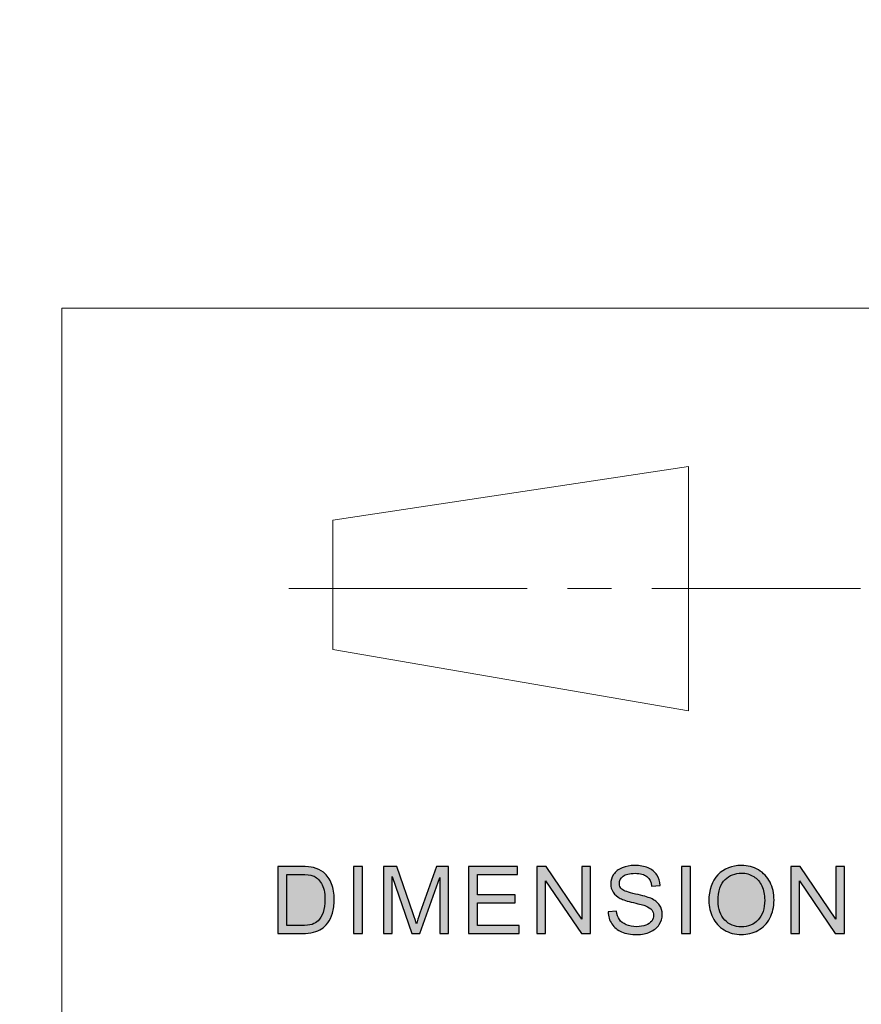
# Model space of a CAD drawing. Header units: millimetres. Extents: x -296 to 295, y -209 to 209.
# Tile 109 of 146: x 74 to 109, y -157 to -117. Entities that reach past the tile are written whole.
import ezdxf

# ---------------------------------------------------------------- set-up
doc = ezdxf.new("R2010")
doc.units = ezdxf.units.MM
doc.header["$MEASUREMENT"] = 0
doc.layers.add('layer 1', color=7, linetype='Continuous')

msp = doc.modelspace()

# ---------------------------------------------------------------- hatches: boundary and pattern name
at = {"layer": 'layer 1'}
h = msp.add_hatch(color=18, dxfattribs=at)
edge = h.paths.add_edge_path()
edge.add_spline(control_points=[(84.9358, -154.0852), (84.9358, -154.0852), (84.9358, -151.3569), (84.9358, -151.3569), (84.9358, -151.3569), (85.8939, -151.3569), (85.8939, -151.3569), (86.1101, -151.3569), (86.2752, -151.3696), (86.3892, -151.3956), (86.5484, -151.4318), (86.6844, -151.4972), (86.797, -151.5912), (86.9439, -151.7132), (87.0534, -151.8681), (87.1259, -152.0574), (87.1991, -152.2466), (87.2353, -152.4632), (87.2353, -152.7064), (87.2353, -152.9135), (87.2107, -153.097), (87.1615, -153.2571), (87.1123, -153.4171), (87.0488, -153.5498), (86.9718, -153.6546), (86.8941, -153.7594), (86.81, -153.842), (86.718, -153.9017), (86.6267, -153.962), (86.516, -154.0077), (86.3865, -154.0388), (86.2565, -154.07), (86.1075, -154.0852), (85.9392, -154.0852), (85.9392, -154.0852), (84.9358, -154.0852), (84.9358, -154.0852)], knot_values=[0, 0, 0, 0, 0.0833333, 0.0833333, 0.0833333, 0.1666667, 0.1666667, 0.1666667, 0.25, 0.25, 0.25, 0.3333333, 0.3333333, 0.3333333, 0.4166667, 0.4166667, 0.4166667, 0.5, 0.5, 0.5, 0.5833333, 0.5833333, 0.5833333, 0.6666667, 0.6666667, 0.6666667, 0.75, 0.75, 0.75, 0.8333333, 0.8333333, 0.8333333, 0.9166667, 0.9166667, 0.9166667, 1, 1, 1, 1], degree=3, periodic=1)
h = msp.add_hatch(color=18, dxfattribs=at)
edge = h.paths.add_edge_path()
edge.add_spline(control_points=[(88.0189, -154.0852), (88.0189, -154.0852), (88.0189, -151.3569), (88.0189, -151.3569), (88.0189, -151.3569), (88.3879, -151.3569), (88.3879, -151.3569), (88.3879, -151.3569), (88.3879, -154.0852), (88.3879, -154.0852), (88.3879, -154.0852), (88.0189, -154.0852), (88.0189, -154.0852)], knot_values=[0, 0, 0, 0, 0.25, 0.25, 0.25, 0.5, 0.5, 0.5, 0.75, 0.75, 0.75, 1, 1, 1, 1], degree=3, periodic=1)
h = msp.add_hatch(color=18, dxfattribs=at)
edge = h.paths.add_edge_path()
edge.add_spline(control_points=[(89.2439, -154.0852), (89.2439, -154.0852), (89.2439, -151.3569), (89.2439, -151.3569), (89.2439, -151.3569), (89.7955, -151.3569), (89.7955, -151.3569), (89.7955, -151.3569), (90.4532, -153.2882), (90.4532, -153.2882), (90.5141, -153.4679), (90.5581, -153.6025), (90.5859, -153.6921), (90.6176, -153.593), (90.6675, -153.4469), (90.7349, -153.2545), (90.7349, -153.2545), (91.4043, -151.3569), (91.4043, -151.3569), (91.4043, -151.3569), (91.8969, -151.3569), (91.8969, -151.3569), (91.8969, -151.3569), (91.8969, -154.0852), (91.8969, -154.0852), (91.8969, -154.0852), (91.5434, -154.0852), (91.5434, -154.0852), (91.5434, -154.0852), (91.5434, -151.8027), (91.5434, -151.8027), (91.5434, -151.8027), (90.7316, -154.0852), (90.7316, -154.0852), (90.7316, -154.0852), (90.4001, -154.0852), (90.4001, -154.0852), (90.4001, -154.0852), (89.5973, -151.7608), (89.5973, -151.7608), (89.5973, -151.7608), (89.5973, -154.0852), (89.5973, -154.0852), (89.5973, -154.0852), (89.2439, -154.0852), (89.2439, -154.0852)], knot_values=[0, 0, 0, 0, 0.0666667, 0.0666667, 0.0666667, 0.1333333, 0.1333333, 0.1333333, 0.2, 0.2, 0.2, 0.2666667, 0.2666667, 0.2666667, 0.3333333, 0.3333333, 0.3333333, 0.4, 0.4, 0.4, 0.4666667, 0.4666667, 0.4666667, 0.5333333, 0.5333333, 0.5333333, 0.6, 0.6, 0.6, 0.6666667, 0.6666667, 0.6666667, 0.7333333, 0.7333333, 0.7333333, 0.8, 0.8, 0.8, 0.8666667, 0.8666667, 0.8666667, 0.9333333, 0.9333333, 0.9333333, 1, 1, 1, 1], degree=3, periodic=1)
h = msp.add_hatch(color=18, dxfattribs=at)
edge = h.paths.add_edge_path()
edge.add_spline(control_points=[(92.7108, -154.0852), (92.7108, -154.0852), (92.7108, -151.3569), (92.7108, -151.3569), (92.7108, -151.3569), (94.719, -151.3569), (94.719, -151.3569), (94.719, -151.3569), (94.719, -151.677), (94.719, -151.677), (94.719, -151.677), (93.0798, -151.677), (93.0798, -151.677), (93.0798, -151.677), (93.0798, -152.5153), (93.0798, -152.5153), (93.0798, -152.5153), (94.6142, -152.5153), (94.6142, -152.5153), (94.6142, -152.5153), (94.6142, -152.8354), (94.6142, -152.8354), (94.6142, -152.8354), (93.0798, -152.8354), (93.0798, -152.8354), (93.0798, -152.8354), (93.0798, -153.7651), (93.0798, -153.7651), (93.0798, -153.7651), (94.785, -153.7651), (94.785, -153.7651), (94.785, -153.7651), (94.785, -154.0852), (94.785, -154.0852), (94.785, -154.0852), (92.7108, -154.0852), (92.7108, -154.0852)], knot_values=[0, 0, 0, 0, 0.0833333, 0.0833333, 0.0833333, 0.1666667, 0.1666667, 0.1666667, 0.25, 0.25, 0.25, 0.3333333, 0.3333333, 0.3333333, 0.4166667, 0.4166667, 0.4166667, 0.5, 0.5, 0.5, 0.5833333, 0.5833333, 0.5833333, 0.6666667, 0.6666667, 0.6666667, 0.75, 0.75, 0.75, 0.8333333, 0.8333333, 0.8333333, 0.9166667, 0.9166667, 0.9166667, 1, 1, 1, 1], degree=3, periodic=1)
h = msp.add_hatch(color=18, dxfattribs=at)
edge = h.paths.add_edge_path()
edge.add_spline(control_points=[(95.5058, -154.0852), (95.5058, -154.0852), (95.5058, -151.3569), (95.5058, -151.3569), (95.5058, -151.3569), (95.8839, -151.3569), (95.8839, -151.3569), (95.8839, -151.3569), (97.3431, -153.4984), (97.3431, -153.4984), (97.3431, -153.4984), (97.3431, -151.3569), (97.3431, -151.3569), (97.3431, -151.3569), (97.6965, -151.3569), (97.6965, -151.3569), (97.6965, -151.3569), (97.6965, -154.0852), (97.6965, -154.0852), (97.6965, -154.0852), (97.3184, -154.0852), (97.3184, -154.0852), (97.3184, -154.0852), (95.8593, -151.9437), (95.8593, -151.9437), (95.8593, -151.9437), (95.8593, -154.0852), (95.8593, -154.0852), (95.8593, -154.0852), (95.5058, -154.0852), (95.5058, -154.0852)], knot_values=[0, 0, 0, 0, 0.1, 0.1, 0.1, 0.2, 0.2, 0.2, 0.3, 0.3, 0.3, 0.4, 0.4, 0.4, 0.5, 0.5, 0.5, 0.6, 0.6, 0.6, 0.7, 0.7, 0.7, 0.8, 0.8, 0.8, 0.9, 0.9, 0.9, 1, 1, 1, 1], degree=3, periodic=1)
h = msp.add_hatch(color=18, dxfattribs=at)
edge = h.paths.add_edge_path()
edge.add_spline(control_points=[(98.4102, -153.2088), (98.4102, -153.2088), (98.7558, -153.1783), (98.7558, -153.1783), (98.772, -153.3155), (98.8103, -153.4279), (98.8704, -153.5162), (98.9307, -153.6038), (99.0238, -153.6749), (99.1501, -153.7296), (99.2763, -153.7835), (99.4187, -153.8108), (99.5767, -153.8108), (99.7172, -153.8108), (99.8409, -153.7905), (99.9483, -153.7492), (100.0558, -153.708), (100.1355, -153.6514), (100.1878, -153.5797), (100.2403, -153.5079), (100.2668, -153.4298), (100.2668, -153.346), (100.2668, -153.2609), (100.2416, -153.1866), (100.1911, -153.1224), (100.1407, -153.0589), (100.0571, -153.0056), (99.9405, -152.9617), (99.8661, -152.9338), (99.701, -152.8893), (99.4453, -152.829), (99.1896, -152.7687), (99.0109, -152.7121), (98.9086, -152.6588), (98.7759, -152.5902), (98.6776, -152.5051), (98.6128, -152.4041), (98.5474, -152.3032), (98.5151, -152.1895), (98.5151, -152.0644), (98.5151, -151.9259), (98.5551, -151.797), (98.6348, -151.6776), (98.7145, -151.5576), (98.8304, -151.4668), (98.9838, -151.4045), (99.1365, -151.3423), (99.3068, -151.3112), (99.4939, -151.3112), (99.6998, -151.3112), (99.8816, -151.3435), (100.039, -151.409), (100.1963, -151.4737), (100.3173, -151.5696), (100.4021, -151.6967), (100.4869, -151.823), (100.5323, -151.9666), (100.5387, -152.1266), (100.5387, -152.1266), (100.1853, -152.1533), (100.1853, -152.1533), (100.1665, -151.9812), (100.1024, -151.851), (99.993, -151.7633), (99.8836, -151.6751), (99.7218, -151.6312), (99.5081, -151.6312), (99.2854, -151.6312), (99.1229, -151.6712), (99.0213, -151.7513), (98.9197, -151.8313), (98.8685, -151.9278), (98.8685, -152.0409), (98.8685, -152.1387), (98.9048, -152.2193), (98.9766, -152.2828), (99.0478, -152.3457), (99.2323, -152.4111), (99.5314, -152.4772), (99.8306, -152.5439), (100.0358, -152.6016), (100.1471, -152.6512), (100.3082, -152.7242), (100.428, -152.8163), (100.5051, -152.9287), (100.5821, -153.0405), (100.6204, -153.1694), (100.6204, -153.3155), (100.6204, -153.4609), (100.5783, -153.5968), (100.4935, -153.7251), (100.4086, -153.8534), (100.2875, -153.9531), (100.1289, -154.0242), (99.9703, -154.0954), (99.7923, -154.1309), (99.5936, -154.1309), (99.3424, -154.1309), (99.132, -154.0947), (98.9624, -154.023), (98.7921, -153.9512), (98.6594, -153.8432), (98.563, -153.6984), (98.4658, -153.5543), (98.4154, -153.3911), (98.4102, -153.2088)], knot_values=[0, 0, 0, 0, 0.0285714, 0.0285714, 0.0285714, 0.0571429, 0.0571429, 0.0571429, 0.0857143, 0.0857143, 0.0857143, 0.1142857, 0.1142857, 0.1142857, 0.1428571, 0.1428571, 0.1428571, 0.1714286, 0.1714286, 0.1714286, 0.2, 0.2, 0.2, 0.2285714, 0.2285714, 0.2285714, 0.2571429, 0.2571429, 0.2571429, 0.2857143, 0.2857143, 0.2857143, 0.3142857, 0.3142857, 0.3142857, 0.3428571, 0.3428571, 0.3428571, 0.3714286, 0.3714286, 0.3714286, 0.4, 0.4, 0.4, 0.4285714, 0.4285714, 0.4285714, 0.4571429, 0.4571429, 0.4571429, 0.4857143, 0.4857143, 0.4857143, 0.5142857, 0.5142857, 0.5142857, 0.5428571, 0.5428571, 0.5428571, 0.5714286, 0.5714286, 0.5714286, 0.6, 0.6, 0.6, 0.6285714, 0.6285714, 0.6285714, 0.6571429, 0.6571429, 0.6571429, 0.6857143, 0.6857143, 0.6857143, 0.7142857, 0.7142857, 0.7142857, 0.7428571, 0.7428571, 0.7428571, 0.7714286, 0.7714286, 0.7714286, 0.8, 0.8, 0.8, 0.8285714, 0.8285714, 0.8285714, 0.8571429, 0.8571429, 0.8571429, 0.8857143, 0.8857143, 0.8857143, 0.9142857, 0.9142857, 0.9142857, 0.9428571, 0.9428571, 0.9428571, 0.9714286, 0.9714286, 0.9714286, 1, 1, 1, 1], degree=3, periodic=1)
h = msp.add_hatch(color=18, dxfattribs=at)
edge = h.paths.add_edge_path()
edge.add_spline(control_points=[(101.3994, -154.0852), (101.3994, -154.0852), (101.3994, -151.3569), (101.3994, -151.3569), (101.3994, -151.3569), (101.7684, -151.3569), (101.7684, -151.3569), (101.7684, -151.3569), (101.7684, -154.0852), (101.7684, -154.0852), (101.7684, -154.0852), (101.3994, -154.0852), (101.3994, -154.0852)], knot_values=[0, 0, 0, 0, 0.25, 0.25, 0.25, 0.5, 0.5, 0.5, 0.75, 0.75, 0.75, 1, 1, 1, 1], degree=3, periodic=1)
h = msp.add_hatch(color=18, dxfattribs=at)
edge = h.paths.add_edge_path()
edge.add_spline(control_points=[(102.5195, -152.7572), (102.5195, -152.3051), (102.6438, -151.9507), (102.8918, -151.6947), (103.1397, -151.4388), (103.4595, -151.3112), (103.8519, -151.3112), (104.1088, -151.3112), (104.34, -151.3715), (104.5465, -151.4915), (104.7524, -151.6116), (104.9097, -151.7792), (105.0178, -151.9945), (105.1259, -152.2092), (105.1803, -152.453), (105.1803, -152.7255), (105.1803, -153.0017), (105.1233, -153.2494), (105.0093, -153.4673), (104.8955, -153.6857), (104.7342, -153.8509), (104.5258, -153.9626), (104.3167, -154.075), (104.0914, -154.1309), (103.8499, -154.1309), (103.5877, -154.1309), (103.354, -154.0687), (103.1475, -153.9448), (102.9417, -153.821), (102.785, -153.6521), (102.6788, -153.4374), (102.5727, -153.2234), (102.5195, -152.9967), (102.5195, -152.7572)], knot_values=[0, 0, 0, 0, 0.0909091, 0.0909091, 0.0909091, 0.1818182, 0.1818182, 0.1818182, 0.2727273, 0.2727273, 0.2727273, 0.3636364, 0.3636364, 0.3636364, 0.4545455, 0.4545455, 0.4545455, 0.5454545, 0.5454545, 0.5454545, 0.6363636, 0.6363636, 0.6363636, 0.7272727, 0.7272727, 0.7272727, 0.8181818, 0.8181818, 0.8181818, 0.9090909, 0.9090909, 0.9090909, 1, 1, 1, 1], degree=3, periodic=1)
h = msp.add_hatch(color=18, dxfattribs=at)
edge = h.paths.add_edge_path()
edge.add_spline(control_points=[(105.8654, -154.0852), (105.8654, -154.0852), (105.8654, -151.3569), (105.8654, -151.3569), (105.8654, -151.3569), (106.2435, -151.3569), (106.2435, -151.3569), (106.2435, -151.3569), (107.7027, -153.4984), (107.7027, -153.4984), (107.7027, -153.4984), (107.7027, -151.3569), (107.7027, -151.3569), (107.7027, -151.3569), (108.0561, -151.3569), (108.0561, -151.3569), (108.0561, -151.3569), (108.0561, -154.0852), (108.0561, -154.0852), (108.0561, -154.0852), (107.6781, -154.0852), (107.6781, -154.0852), (107.6781, -154.0852), (106.2189, -151.9437), (106.2189, -151.9437), (106.2189, -151.9437), (106.2189, -154.0852), (106.2189, -154.0852), (106.2189, -154.0852), (105.8654, -154.0852), (105.8654, -154.0852)], knot_values=[0, 0, 0, 0, 0.1, 0.1, 0.1, 0.2, 0.2, 0.2, 0.3, 0.3, 0.3, 0.4, 0.4, 0.4, 0.5, 0.5, 0.5, 0.6, 0.6, 0.6, 0.7, 0.7, 0.7, 0.8, 0.8, 0.8, 0.9, 0.9, 0.9, 1, 1, 1, 1], degree=3, periodic=1)
h = msp.add_hatch(color=18, dxfattribs=at)
edge = h.paths.add_edge_path()
edge.add_spline(control_points=[(85.3048, -153.7651), (85.3048, -153.7651), (85.8978, -153.7651), (85.8978, -153.7651), (86.081, -153.7651), (86.2248, -153.7486), (86.3289, -153.7149), (86.4332, -153.6813), (86.516, -153.6343), (86.5782, -153.5733), (86.6649, -153.4876), (86.7329, -153.372), (86.7814, -153.2272), (86.8301, -153.0824), (86.8546, -152.9071), (86.8546, -152.7007), (86.8546, -152.4149), (86.8067, -152.1952), (86.7115, -152.0415), (86.6164, -151.8878), (86.5005, -151.7849), (86.3639, -151.7329), (86.2655, -151.6954), (86.1069, -151.677), (85.8881, -151.677), (85.8881, -151.677), (85.3048, -151.677), (85.3048, -151.677), (85.3048, -151.677), (85.3048, -153.7651), (85.3048, -153.7651)], knot_values=[0, 0, 0, 0, 0.1, 0.1, 0.1, 0.2, 0.2, 0.2, 0.3, 0.3, 0.3, 0.4, 0.4, 0.4, 0.5, 0.5, 0.5, 0.6, 0.6, 0.6, 0.7, 0.7, 0.7, 0.8, 0.8, 0.8, 0.9, 0.9, 0.9, 1, 1, 1, 1], degree=3, periodic=1)
h = msp.add_hatch(color=18, dxfattribs=at)
edge = h.paths.add_edge_path()
edge.add_spline(control_points=[(102.9002, -152.7636), (102.9002, -153.0919), (102.9902, -153.3504), (103.1702, -153.539), (103.3501, -153.7276), (103.5761, -153.8223), (103.848, -153.8223), (104.125, -153.8223), (104.3523, -153.727), (104.5316, -153.5365), (104.7103, -153.346), (104.7997, -153.0754), (104.7997, -152.7249), (104.7997, -152.5032), (104.7614, -152.3095), (104.6851, -152.1444), (104.6086, -151.9793), (104.4966, -151.851), (104.3497, -151.7602), (104.2021, -151.6693), (104.037, -151.6236), (103.8538, -151.6236), (103.5936, -151.6236), (103.3696, -151.7113), (103.1818, -151.8865), (102.9941, -152.0618), (102.9002, -152.354), (102.9002, -152.7636)], knot_values=[0, 0, 0, 0, 0.1111111, 0.1111111, 0.1111111, 0.2222222, 0.2222222, 0.2222222, 0.3333333, 0.3333333, 0.3333333, 0.4444444, 0.4444444, 0.4444444, 0.5555556, 0.5555556, 0.5555556, 0.6666667, 0.6666667, 0.6666667, 0.7777778, 0.7777778, 0.7777778, 0.8888889, 0.8888889, 0.8888889, 1, 1, 1, 1], degree=3, periodic=1)

# ---------------------------------------------------------------- linework, layer by layer
at = {"layer": 'layer 1', "color": 1, "lineweight": 0}
msp.add_open_spline([(295.3283, 209.2747), (295.3283, 209.2747), (295.3283, -208.9236), (295.3283, -208.9236), (295.3283, -208.9236), (-296.1944, -208.9236), (-296.1944, -208.9236), (-296.1944, -208.9236), (-296.1944, 209.2747), (-296.1944, 209.2747), (-296.1944, 209.2747), (295.3283, 209.2747), (295.3283, 209.2747)], degree=3, knots=[0, 0, 0, 0, 0.25, 0.25, 0.25, 0.5, 0.5, 0.5, 0.75, 0.75, 0.75, 1, 1, 1, 1], dxfattribs=at)
at = {"layer": 'layer 1', "color": 5, "lineweight": 0}
msp.add_open_spline([(-281.2487, 194.7284), (-281.2487, 194.7284), (-281.2487, -197.0649), (-281.2487, -197.0649), (-281.2487, -197.0649), (283.3586, -197.0649), (283.3586, -197.0649)], degree=3, knots=[0, 0, 0, 0, 0.5, 0.5, 0.5, 1, 1, 1, 1], dxfattribs=at)
for points in [[(76.1166, -128.5636), (76.1166, -128.5636), (76.1166, -197.0649), (76.1166, -197.0649)], [(76.1166, -128.5636), (76.1166, -128.5636), (283.3586, -128.5636), (283.3586, -128.5636)]]:
    msp.add_open_spline(points, degree=3, dxfattribs=at)
at = {"layer": 'layer 1', "color": 250, "lineweight": 0}
for points in [[(101.6846, -135.0181), (101.6846, -135.0181), (87.181, -137.2185), (87.181, -137.2185)], [(101.6846, -135.0181), (101.6846, -135.0181), (101.6846, -144.9921), (101.6846, -144.9921)], [(87.181, -137.2185), (87.181, -137.2185), (87.181, -142.4984), (87.181, -142.4984)], [(98.5444, -140.0046), (98.5444, -140.0046), (96.75, -140.0046), (96.75, -140.0046)], [(101.6846, -144.9921), (101.6846, -144.9921), (87.181, -142.4984), (87.181, -142.4984)]]:
    msp.add_open_spline(points, degree=3, dxfattribs=at)
at = {"layer": 'layer 1', "color": 1, "lineweight": 0}
for points in [[(95.1063, -140.0046), (95.1063, -140.0046), (85.3865, -140.0046), (85.3865, -140.0046)], [(108.7128, -140.0046), (108.7128, -140.0046), (100.1893, -140.0046), (100.1893, -140.0046)]]:
    msp.add_open_spline(points, degree=3, dxfattribs=at)
at = {"layer": 'layer 1'}
for points, knots in [([(84.9358, -154.0852), (84.9358, -154.0852), (84.9358, -151.3569), (84.9358, -151.3569), (84.9358, -151.3569), (85.8939, -151.3569), (85.8939, -151.3569), (86.1101, -151.3569), (86.2752, -151.3696), (86.3892, -151.3956), (86.5484, -151.4318), (86.6844, -151.4972), (86.797, -151.5912), (86.9439, -151.7132), (87.0534, -151.8681), (87.1259, -152.0574), (87.1991, -152.2466), (87.2353, -152.4632), (87.2353, -152.7064), (87.2353, -152.9135), (87.2107, -153.097), (87.1615, -153.2571), (87.1123, -153.4171), (87.0488, -153.5498), (86.9718, -153.6546), (86.8941, -153.7594), (86.81, -153.842), (86.718, -153.9017), (86.6267, -153.962), (86.516, -154.0077), (86.3865, -154.0388), (86.2565, -154.07), (86.1075, -154.0852), (85.9392, -154.0852), (85.9392, -154.0852), (84.9358, -154.0852), (84.9358, -154.0852)], [0, 0, 0, 0, 0.0833333, 0.0833333, 0.0833333, 0.1666667, 0.1666667, 0.1666667, 0.25, 0.25, 0.25, 0.3333333, 0.3333333, 0.3333333, 0.4166667, 0.4166667, 0.4166667, 0.5, 0.5, 0.5, 0.5833333, 0.5833333, 0.5833333, 0.6666667, 0.6666667, 0.6666667, 0.75, 0.75, 0.75, 0.8333333, 0.8333333, 0.8333333, 0.9166667, 0.9166667, 0.9166667, 1, 1, 1, 1]), ([(88.0189, -154.0852), (88.0189, -154.0852), (88.0189, -151.3569), (88.0189, -151.3569), (88.0189, -151.3569), (88.3879, -151.3569), (88.3879, -151.3569), (88.3879, -151.3569), (88.3879, -154.0852), (88.3879, -154.0852), (88.3879, -154.0852), (88.0189, -154.0852), (88.0189, -154.0852)], [0, 0, 0, 0, 0.25, 0.25, 0.25, 0.5, 0.5, 0.5, 0.75, 0.75, 0.75, 1, 1, 1, 1]), ([(89.2439, -154.0852), (89.2439, -154.0852), (89.2439, -151.3569), (89.2439, -151.3569), (89.2439, -151.3569), (89.7955, -151.3569), (89.7955, -151.3569), (89.7955, -151.3569), (90.4532, -153.2882), (90.4532, -153.2882), (90.5141, -153.4679), (90.5581, -153.6025), (90.5859, -153.6921), (90.6176, -153.593), (90.6675, -153.4469), (90.7349, -153.2545), (90.7349, -153.2545), (91.4043, -151.3569), (91.4043, -151.3569), (91.4043, -151.3569), (91.8969, -151.3569), (91.8969, -151.3569), (91.8969, -151.3569), (91.8969, -154.0852), (91.8969, -154.0852), (91.8969, -154.0852), (91.5434, -154.0852), (91.5434, -154.0852), (91.5434, -154.0852), (91.5434, -151.8027), (91.5434, -151.8027), (91.5434, -151.8027), (90.7316, -154.0852), (90.7316, -154.0852), (90.7316, -154.0852), (90.4001, -154.0852), (90.4001, -154.0852), (90.4001, -154.0852), (89.5973, -151.7608), (89.5973, -151.7608), (89.5973, -151.7608), (89.5973, -154.0852), (89.5973, -154.0852), (89.5973, -154.0852), (89.2439, -154.0852), (89.2439, -154.0852)], [0, 0, 0, 0, 0.0666667, 0.0666667, 0.0666667, 0.1333333, 0.1333333, 0.1333333, 0.2, 0.2, 0.2, 0.2666667, 0.2666667, 0.2666667, 0.3333333, 0.3333333, 0.3333333, 0.4, 0.4, 0.4, 0.4666667, 0.4666667, 0.4666667, 0.5333333, 0.5333333, 0.5333333, 0.6, 0.6, 0.6, 0.6666667, 0.6666667, 0.6666667, 0.7333333, 0.7333333, 0.7333333, 0.8, 0.8, 0.8, 0.8666667, 0.8666667, 0.8666667, 0.9333333, 0.9333333, 0.9333333, 1, 1, 1, 1]), ([(92.7108, -154.0852), (92.7108, -154.0852), (92.7108, -151.3569), (92.7108, -151.3569), (92.7108, -151.3569), (94.719, -151.3569), (94.719, -151.3569), (94.719, -151.3569), (94.719, -151.677), (94.719, -151.677), (94.719, -151.677), (93.0798, -151.677), (93.0798, -151.677), (93.0798, -151.677), (93.0798, -152.5153), (93.0798, -152.5153), (93.0798, -152.5153), (94.6142, -152.5153), (94.6142, -152.5153), (94.6142, -152.5153), (94.6142, -152.8354), (94.6142, -152.8354), (94.6142, -152.8354), (93.0798, -152.8354), (93.0798, -152.8354), (93.0798, -152.8354), (93.0798, -153.7651), (93.0798, -153.7651), (93.0798, -153.7651), (94.785, -153.7651), (94.785, -153.7651), (94.785, -153.7651), (94.785, -154.0852), (94.785, -154.0852), (94.785, -154.0852), (92.7108, -154.0852), (92.7108, -154.0852)], [0, 0, 0, 0, 0.0833333, 0.0833333, 0.0833333, 0.1666667, 0.1666667, 0.1666667, 0.25, 0.25, 0.25, 0.3333333, 0.3333333, 0.3333333, 0.4166667, 0.4166667, 0.4166667, 0.5, 0.5, 0.5, 0.5833333, 0.5833333, 0.5833333, 0.6666667, 0.6666667, 0.6666667, 0.75, 0.75, 0.75, 0.8333333, 0.8333333, 0.8333333, 0.9166667, 0.9166667, 0.9166667, 1, 1, 1, 1]), ([(95.5058, -154.0852), (95.5058, -154.0852), (95.5058, -151.3569), (95.5058, -151.3569), (95.5058, -151.3569), (95.8839, -151.3569), (95.8839, -151.3569), (95.8839, -151.3569), (97.3431, -153.4984), (97.3431, -153.4984), (97.3431, -153.4984), (97.3431, -151.3569), (97.3431, -151.3569), (97.3431, -151.3569), (97.6965, -151.3569), (97.6965, -151.3569), (97.6965, -151.3569), (97.6965, -154.0852), (97.6965, -154.0852), (97.6965, -154.0852), (97.3184, -154.0852), (97.3184, -154.0852), (97.3184, -154.0852), (95.8593, -151.9437), (95.8593, -151.9437), (95.8593, -151.9437), (95.8593, -154.0852), (95.8593, -154.0852), (95.8593, -154.0852), (95.5058, -154.0852), (95.5058, -154.0852)], [0, 0, 0, 0, 0.1, 0.1, 0.1, 0.2, 0.2, 0.2, 0.3, 0.3, 0.3, 0.4, 0.4, 0.4, 0.5, 0.5, 0.5, 0.6, 0.6, 0.6, 0.7, 0.7, 0.7, 0.8, 0.8, 0.8, 0.9, 0.9, 0.9, 1, 1, 1, 1]), ([(98.4102, -153.2088), (98.4102, -153.2088), (98.7558, -153.1783), (98.7558, -153.1783), (98.772, -153.3155), (98.8103, -153.4279), (98.8704, -153.5162), (98.9307, -153.6038), (99.0238, -153.6749), (99.1501, -153.7296), (99.2763, -153.7835), (99.4187, -153.8108), (99.5767, -153.8108), (99.7172, -153.8108), (99.8409, -153.7905), (99.9483, -153.7492), (100.0558, -153.708), (100.1355, -153.6514), (100.1878, -153.5797), (100.2403, -153.5079), (100.2668, -153.4298), (100.2668, -153.346), (100.2668, -153.2609), (100.2416, -153.1866), (100.1911, -153.1224), (100.1407, -153.0589), (100.0571, -153.0056), (99.9405, -152.9617), (99.8661, -152.9338), (99.701, -152.8893), (99.4453, -152.829), (99.1896, -152.7687), (99.0109, -152.7121), (98.9086, -152.6588), (98.7759, -152.5902), (98.6776, -152.5051), (98.6128, -152.4041), (98.5474, -152.3032), (98.5151, -152.1895), (98.5151, -152.0644), (98.5151, -151.9259), (98.5551, -151.797), (98.6348, -151.6776), (98.7145, -151.5576), (98.8304, -151.4668), (98.9838, -151.4045), (99.1365, -151.3423), (99.3068, -151.3112), (99.4939, -151.3112), (99.6998, -151.3112), (99.8816, -151.3435), (100.039, -151.409), (100.1963, -151.4737), (100.3173, -151.5696), (100.4021, -151.6967), (100.4869, -151.823), (100.5323, -151.9666), (100.5387, -152.1266), (100.5387, -152.1266), (100.1853, -152.1533), (100.1853, -152.1533), (100.1665, -151.9812), (100.1024, -151.851), (99.993, -151.7633), (99.8836, -151.6751), (99.7218, -151.6312), (99.5081, -151.6312), (99.2854, -151.6312), (99.1229, -151.6712), (99.0213, -151.7513), (98.9197, -151.8313), (98.8685, -151.9278), (98.8685, -152.0409), (98.8685, -152.1387), (98.9048, -152.2193), (98.9766, -152.2828), (99.0478, -152.3457), (99.2323, -152.4111), (99.5314, -152.4772), (99.8306, -152.5439), (100.0358, -152.6016), (100.1471, -152.6512), (100.3082, -152.7242), (100.428, -152.8163), (100.5051, -152.9287), (100.5821, -153.0405), (100.6204, -153.1694), (100.6204, -153.3155), (100.6204, -153.4609), (100.5783, -153.5968), (100.4935, -153.7251), (100.4086, -153.8534), (100.2875, -153.9531), (100.1289, -154.0242), (99.9703, -154.0954), (99.7923, -154.1309), (99.5936, -154.1309), (99.3424, -154.1309), (99.132, -154.0947), (98.9624, -154.023), (98.7921, -153.9512), (98.6594, -153.8432), (98.563, -153.6984), (98.4658, -153.5543), (98.4154, -153.3911), (98.4102, -153.2088)], [0, 0, 0, 0, 0.0285714, 0.0285714, 0.0285714, 0.0571429, 0.0571429, 0.0571429, 0.0857143, 0.0857143, 0.0857143, 0.1142857, 0.1142857, 0.1142857, 0.1428571, 0.1428571, 0.1428571, 0.1714286, 0.1714286, 0.1714286, 0.2, 0.2, 0.2, 0.2285714, 0.2285714, 0.2285714, 0.2571429, 0.2571429, 0.2571429, 0.2857143, 0.2857143, 0.2857143, 0.3142857, 0.3142857, 0.3142857, 0.3428571, 0.3428571, 0.3428571, 0.3714286, 0.3714286, 0.3714286, 0.4, 0.4, 0.4, 0.4285714, 0.4285714, 0.4285714, 0.4571429, 0.4571429, 0.4571429, 0.4857143, 0.4857143, 0.4857143, 0.5142857, 0.5142857, 0.5142857, 0.5428571, 0.5428571, 0.5428571, 0.5714286, 0.5714286, 0.5714286, 0.6, 0.6, 0.6, 0.6285714, 0.6285714, 0.6285714, 0.6571429, 0.6571429, 0.6571429, 0.6857143, 0.6857143, 0.6857143, 0.7142857, 0.7142857, 0.7142857, 0.7428571, 0.7428571, 0.7428571, 0.7714286, 0.7714286, 0.7714286, 0.8, 0.8, 0.8, 0.8285714, 0.8285714, 0.8285714, 0.8571429, 0.8571429, 0.8571429, 0.8857143, 0.8857143, 0.8857143, 0.9142857, 0.9142857, 0.9142857, 0.9428571, 0.9428571, 0.9428571, 0.9714286, 0.9714286, 0.9714286, 1, 1, 1, 1]), ([(101.3994, -154.0852), (101.3994, -154.0852), (101.3994, -151.3569), (101.3994, -151.3569), (101.3994, -151.3569), (101.7684, -151.3569), (101.7684, -151.3569), (101.7684, -151.3569), (101.7684, -154.0852), (101.7684, -154.0852), (101.7684, -154.0852), (101.3994, -154.0852), (101.3994, -154.0852)], [0, 0, 0, 0, 0.25, 0.25, 0.25, 0.5, 0.5, 0.5, 0.75, 0.75, 0.75, 1, 1, 1, 1]), ([(102.5195, -152.7572), (102.5195, -152.3051), (102.6438, -151.9507), (102.8918, -151.6947), (103.1397, -151.4388), (103.4595, -151.3112), (103.8519, -151.3112), (104.1088, -151.3112), (104.34, -151.3715), (104.5465, -151.4915), (104.7524, -151.6116), (104.9097, -151.7792), (105.0178, -151.9945), (105.1259, -152.2092), (105.1803, -152.453), (105.1803, -152.7255), (105.1803, -153.0017), (105.1233, -153.2494), (105.0093, -153.4673), (104.8955, -153.6857), (104.7342, -153.8509), (104.5258, -153.9626), (104.3167, -154.075), (104.0914, -154.1309), (103.8499, -154.1309), (103.5877, -154.1309), (103.354, -154.0687), (103.1475, -153.9448), (102.9417, -153.821), (102.785, -153.6521), (102.6788, -153.4374), (102.5727, -153.2234), (102.5195, -152.9967), (102.5195, -152.7572)], [0, 0, 0, 0, 0.0909091, 0.0909091, 0.0909091, 0.1818182, 0.1818182, 0.1818182, 0.2727273, 0.2727273, 0.2727273, 0.3636364, 0.3636364, 0.3636364, 0.4545455, 0.4545455, 0.4545455, 0.5454545, 0.5454545, 0.5454545, 0.6363636, 0.6363636, 0.6363636, 0.7272727, 0.7272727, 0.7272727, 0.8181818, 0.8181818, 0.8181818, 0.9090909, 0.9090909, 0.9090909, 1, 1, 1, 1]), ([(105.8654, -154.0852), (105.8654, -154.0852), (105.8654, -151.3569), (105.8654, -151.3569), (105.8654, -151.3569), (106.2435, -151.3569), (106.2435, -151.3569), (106.2435, -151.3569), (107.7027, -153.4984), (107.7027, -153.4984), (107.7027, -153.4984), (107.7027, -151.3569), (107.7027, -151.3569), (107.7027, -151.3569), (108.0561, -151.3569), (108.0561, -151.3569), (108.0561, -151.3569), (108.0561, -154.0852), (108.0561, -154.0852), (108.0561, -154.0852), (107.6781, -154.0852), (107.6781, -154.0852), (107.6781, -154.0852), (106.2189, -151.9437), (106.2189, -151.9437), (106.2189, -151.9437), (106.2189, -154.0852), (106.2189, -154.0852), (106.2189, -154.0852), (105.8654, -154.0852), (105.8654, -154.0852)], [0, 0, 0, 0, 0.1, 0.1, 0.1, 0.2, 0.2, 0.2, 0.3, 0.3, 0.3, 0.4, 0.4, 0.4, 0.5, 0.5, 0.5, 0.6, 0.6, 0.6, 0.7, 0.7, 0.7, 0.8, 0.8, 0.8, 0.9, 0.9, 0.9, 1, 1, 1, 1]), ([(85.3048, -153.7651), (85.3048, -153.7651), (85.8978, -153.7651), (85.8978, -153.7651), (86.081, -153.7651), (86.2248, -153.7486), (86.3289, -153.7149), (86.4332, -153.6813), (86.516, -153.6343), (86.5782, -153.5733), (86.6649, -153.4876), (86.7329, -153.372), (86.7814, -153.2272), (86.8301, -153.0824), (86.8546, -152.9071), (86.8546, -152.7007), (86.8546, -152.4149), (86.8067, -152.1952), (86.7115, -152.0415), (86.6164, -151.8878), (86.5005, -151.7849), (86.3639, -151.7329), (86.2655, -151.6954), (86.1069, -151.677), (85.8881, -151.677), (85.8881, -151.677), (85.3048, -151.677), (85.3048, -151.677), (85.3048, -151.677), (85.3048, -153.7651), (85.3048, -153.7651)], [0, 0, 0, 0, 0.1, 0.1, 0.1, 0.2, 0.2, 0.2, 0.3, 0.3, 0.3, 0.4, 0.4, 0.4, 0.5, 0.5, 0.5, 0.6, 0.6, 0.6, 0.7, 0.7, 0.7, 0.8, 0.8, 0.8, 0.9, 0.9, 0.9, 1, 1, 1, 1]), ([(102.9002, -152.7636), (102.9002, -153.0919), (102.9902, -153.3504), (103.1702, -153.539), (103.3501, -153.7276), (103.5761, -153.8223), (103.848, -153.8223), (104.125, -153.8223), (104.3523, -153.727), (104.5316, -153.5365), (104.7103, -153.346), (104.7997, -153.0754), (104.7997, -152.7249), (104.7997, -152.5032), (104.7614, -152.3095), (104.6851, -152.1444), (104.6086, -151.9793), (104.4966, -151.851), (104.3497, -151.7602), (104.2021, -151.6693), (104.037, -151.6236), (103.8538, -151.6236), (103.5936, -151.6236), (103.3696, -151.7113), (103.1818, -151.8865), (102.9941, -152.0618), (102.9002, -152.354), (102.9002, -152.7636)], [0, 0, 0, 0, 0.1111111, 0.1111111, 0.1111111, 0.2222222, 0.2222222, 0.2222222, 0.3333333, 0.3333333, 0.3333333, 0.4444444, 0.4444444, 0.4444444, 0.5555556, 0.5555556, 0.5555556, 0.6666667, 0.6666667, 0.6666667, 0.7777778, 0.7777778, 0.7777778, 0.8888889, 0.8888889, 0.8888889, 1, 1, 1, 1])]:
    msp.add_open_spline(points, degree=3, knots=knots, dxfattribs=at)

doc.saveas('drawing.dxf')
